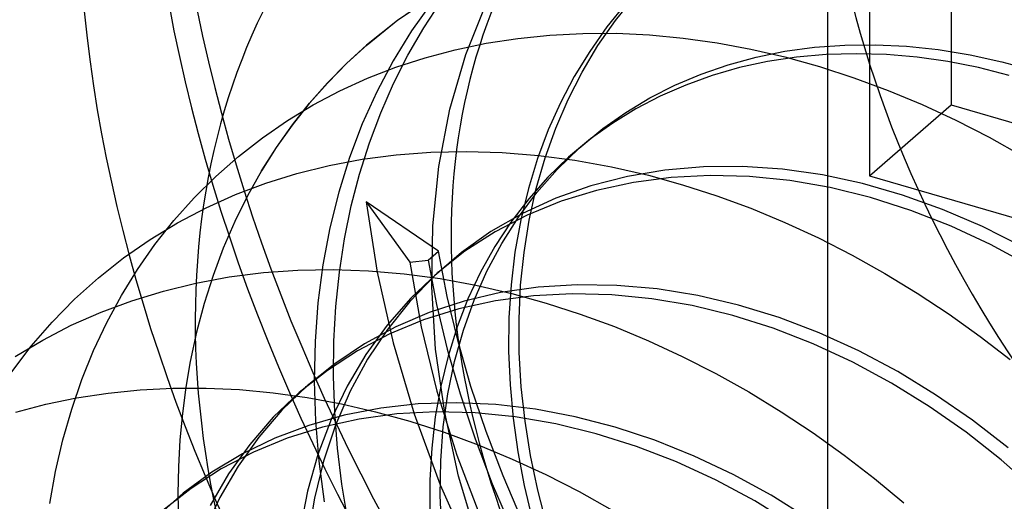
# Model space of a CAD drawing. Header units: millimetres. Extents: x -24 to 80, y -43 to 164.
# Tile 181 of 223: x 71.143 to 72.946, y 106.099 to 106.981. Entities that reach past the tile are written whole.
import ezdxf

# ---------------------------------------------------------------- set-up
doc = ezdxf.new("R2010")
doc.units = ezdxf.units.MM
doc.layers.add('MAIN-2', color=7, linetype='Continuous')

msp = doc.modelspace()

# ---------------------------------------------------------------- linework, layer by layer
at = {"layer": 'MAIN-2'}
for p, q in [((72.6227, 133.7078), (72.6227, -24.6017)), ((72.8492, 107.4307), (72.8492, 106.8245)), ((72.6992, 107.3008), (72.6992, 106.6945)), ((72.2339, 106.9793), (72.2686, 107.0228)), ((71.8941, 107.0199), (71.8344, 106.9793)), ((71.8355, 106.9802), (71.8953, 107.0209)), ((71.8975, 107.012), (71.8605, 106.96)), ((71.8827, 106.9657), (71.9142, 107.0135)), ((71.9599, 106.9169), (71.9979, 107.0118)), ((72.253, 107.0102), (72.2183, 106.9674)), ((71.8344, 106.9793), (71.7781, 106.9342)), ((71.779, 106.9349), (71.8355, 106.9802)), ((72.2019, 106.9332), (72.2339, 106.9793)), ((71.8605, 106.96), (71.8269, 106.9055)), ((71.8539, 106.9158), (71.8827, 106.9657)), ((72.0549, 106.9465), (72.114, 106.9526)), ((72.114, 106.9526), (72.1741, 106.9557)), ((72.1741, 106.9557), (72.235, 106.9558)), ((72.2183, 106.9674), (72.1868, 106.9227)), ((72.235, 106.9558), (72.2964, 106.9529)), ((72.2964, 106.9529), (72.3582, 106.9471)), ((71.7781, 106.9342), (71.7413, 106.9005)), ((71.742, 106.9011), (71.779, 106.9349)), ((71.7783, 106.9344), (71.7789, 106.9349)), ((71.9402, 106.9257), (71.9969, 106.9376)), ((71.9969, 106.9376), (72.0549, 106.9465)), ((72.173, 106.8848), (72.2019, 106.9332)), ((72.3582, 106.9471), (72.4202, 106.9384)), ((72.4202, 106.9384), (72.4823, 106.9268)), ((72.5987, 106.9302), (72.654, 106.9342)), ((72.654, 106.9342), (72.7103, 106.9348)), ((72.7103, 106.9348), (72.7674, 106.9321)), ((72.7674, 106.9321), (72.8253, 106.926)), ((71.8276, 106.864), (71.8539, 106.9158)), ((71.8851, 106.9111), (71.9402, 106.9257)), ((71.9307, 106.8168), (71.9599, 106.9169)), ((72.1868, 106.9227), (72.1584, 106.8765)), ((72.4823, 106.9268), (72.5443, 106.9124)), ((72.4918, 106.9122), (72.5446, 106.9229)), ((72.5446, 106.9229), (72.5987, 106.9302)), ((72.6198, 106.9169), (72.5656, 106.9122)), ((72.6749, 106.9184), (72.6198, 106.9169)), ((72.7307, 106.9167), (72.6749, 106.9184)), ((72.7867, 106.9119), (72.7307, 106.9167)), ((72.8253, 106.926), (72.8836, 106.9165)), ((72.8836, 106.9165), (72.9421, 106.9038)), ((71.7413, 106.9005), (71.7062, 106.8648)), ((71.7068, 106.8653), (71.742, 106.9011)), ((71.8269, 106.9055), (71.7967, 106.8487)), ((71.8316, 106.8938), (71.8851, 106.9111)), ((72.3909, 106.8812), (72.4405, 106.8983)), ((72.4405, 106.8983), (72.4918, 106.9122)), ((72.5127, 106.9041), (72.4611, 106.8929)), ((72.5656, 106.9122), (72.5127, 106.9041)), ((72.5443, 106.9124), (72.6076, 106.8948)), ((72.8428, 106.904), (72.7867, 106.9119)), ((72.8989, 106.8929), (72.8428, 106.904)), ((72.9421, 106.9038), (73.0007, 106.8877)), ((71.7796, 106.8736), (71.8316, 106.8938)), ((72.1472, 106.8343), (72.173, 106.8848)), ((72.3429, 106.8609), (72.3909, 106.8812)), ((72.4111, 106.8785), (72.3627, 106.8611)), ((72.4611, 106.8929), (72.4111, 106.8785)), ((72.6076, 106.8948), (72.6706, 106.8744)), ((72.9552, 106.8788), (72.8989, 106.8929)), ((71.7062, 106.8648), (71.6731, 106.8272)), ((71.6735, 106.8276), (71.7068, 106.8653)), ((71.7292, 106.8506), (71.7796, 106.8736)), ((71.8041, 106.8104), (71.8276, 106.864)), ((72.1584, 106.8765), (72.1332, 106.8286)), ((72.2968, 106.8374), (72.3429, 106.8609)), ((72.3627, 106.8611), (72.3161, 106.8406)), ((72.6706, 106.8744), (72.7334, 106.8512)), ((71.6803, 106.8247), (71.7292, 106.8506)), ((71.7967, 106.8487), (71.77, 106.7897)), ((72.7334, 106.8512), (72.7958, 106.8252)), ((71.6329, 106.7961), (71.6803, 106.8247)), ((71.6731, 106.8272), (71.6419, 106.7878)), ((71.6421, 106.7881), (71.6735, 106.8276)), ((72.1332, 106.8286), (72.1109, 106.7788)), ((72.1246, 106.7818), (72.1472, 106.8343)), ((72.2527, 106.8108), (72.2968, 106.8374)), ((72.3161, 106.8406), (72.2714, 106.8173)), ((72.6992, 106.6945), (72.8492, 106.8245)), ((72.7958, 106.8252), (72.8576, 106.7966)), ((72.8492, 106.8245), (73.4555, 106.6495)), ((71.7833, 106.755), (71.8041, 106.8104)), ((71.9104, 106.7121), (71.9307, 106.8168)), ((72.2107, 106.7812), (72.2527, 106.8108)), ((72.2714, 106.8173), (72.2289, 106.7912)), ((71.5873, 106.7646), (71.6329, 106.7961)), ((71.6419, 106.7878), (71.6127, 106.7467)), ((71.6128, 106.7468), (71.6421, 106.7881)), ((71.77, 106.7897), (71.7467, 106.7285)), ((72.2289, 106.7912), (72.1885, 106.7623)), ((72.8576, 106.7966), (72.9187, 106.7654)), ((72.1109, 106.7788), (72.0913, 106.7264)), ((72.1052, 106.7275), (72.1246, 106.7818)), ((72.1675, 106.7456), (72.2107, 106.7812)), ((71.5436, 106.7304), (71.5873, 106.7646)), ((71.7653, 106.6981), (71.7833, 106.755)), ((72.1885, 106.7623), (72.1481, 106.7288)), ((72.1574, 106.7369), (72.1765, 106.7535)), ((72.9187, 106.7654), (72.979, 106.7316)), ((71.5856, 106.7038), (71.6128, 106.7468)), ((71.6127, 106.7467), (71.5856, 106.7038)), ((71.832, 106.7333), (71.8956, 106.7381)), ((71.8956, 106.7381), (71.9604, 106.7396)), ((71.9604, 106.7396), (72.0262, 106.7376)), ((72.0262, 106.7376), (72.0927, 106.7322)), ((72.1273, 106.7065), (72.1675, 106.7456)), ((71.5018, 106.6936), (71.5436, 106.7304)), ((71.7093, 106.7137), (71.7699, 106.7252)), ((71.7467, 106.7285), (71.727, 106.665)), ((71.7699, 106.7252), (71.832, 106.7333)), ((72.0913, 106.7264), (72.0745, 106.6714)), ((72.089, 106.6714), (72.1052, 106.7275)), ((72.0927, 106.7322), (72.1596, 106.7234)), ((72.1481, 106.7288), (72.1103, 106.6921)), ((72.1596, 106.7234), (72.2269, 106.7112)), ((71.5856, 106.7038), (71.56, 106.6582)), ((71.5935, 106.6814), (71.6505, 106.6991)), ((71.6505, 106.6991), (71.7093, 106.7137)), ((71.7501, 106.6396), (71.7653, 106.6981)), ((71.8993, 106.6034), (71.9104, 106.7121)), ((72.0901, 106.6642), (72.1273, 106.7065)), ((72.2269, 106.7112), (72.2943, 106.6957)), ((72.3247, 106.7051), (72.2558, 106.6936)), ((72.3952, 106.7111), (72.3247, 106.7051)), ((72.467, 106.7117), (72.3952, 106.7111)), ((72.5398, 106.7068), (72.467, 106.7117)), ((72.6131, 106.6964), (72.5398, 106.7068)), ((71.4623, 106.6543), (71.5018, 106.6936)), ((71.5381, 106.6605), (71.5935, 106.6814)), ((72.1103, 106.6921), (72.075, 106.6525)), ((72.2558, 106.6936), (72.189, 106.6765)), ((72.2668, 106.6827), (72.1994, 106.6682)), ((72.3362, 106.6918), (72.2668, 106.6827)), ((72.2943, 106.6957), (72.357, 106.6784)), ((72.4074, 106.6955), (72.3362, 106.6918)), ((72.4798, 106.6936), (72.4074, 106.6955)), ((72.5533, 106.6863), (72.4798, 106.6936)), ((72.6273, 106.6734), (72.5533, 106.6863)), ((72.6867, 106.6806), (72.6131, 106.6964)), ((72.7601, 106.6595), (72.6867, 106.6806)), ((72.6992, 106.6945), (73.3055, 106.5195)), ((71.727, 106.665), (71.7107, 106.5994)), ((72.0561, 106.6189), (72.0901, 106.6642)), ((72.0745, 106.6714), (72.0606, 106.6141)), ((72.0762, 106.6137), (72.089, 106.6714)), ((72.189, 106.6765), (72.1248, 106.6539)), ((72.1994, 106.6682), (72.1345, 106.6483)), ((72.357, 106.6784), (72.4197, 106.6583)), ((72.7014, 106.655), (72.6273, 106.6734)), ((71.4251, 106.6127), (71.4623, 106.6543)), ((71.4842, 106.6363), (71.5381, 106.6605)), ((71.56, 106.6582), (71.5366, 106.6111)), ((71.9098, 106.5567), (71.7774, 106.647)), ((71.7774, 106.647), (71.7976, 106.5184)), ((71.7774, 106.647), (71.857, 106.5369)), ((72.075, 106.6525), (72.0425, 106.6102)), ((72.1248, 106.6539), (72.0636, 106.6259)), ((72.1345, 106.6483), (72.0725, 106.623)), ((72.4197, 106.6583), (72.4822, 106.6353)), ((72.7754, 106.6313), (72.7014, 106.655)), ((72.8333, 106.6333), (72.7601, 106.6595)), ((71.4319, 106.6089), (71.4842, 106.6363)), ((71.7378, 106.5797), (71.7501, 106.6396)), ((72.0636, 106.6259), (72.0059, 106.5926)), ((72.4822, 106.6353), (72.5445, 106.6095)), ((72.8488, 106.6025), (72.7754, 106.6313)), ((72.9062, 106.6019), (72.8333, 106.6333)), ((71.3813, 106.5784), (71.4319, 106.6089)), ((71.3904, 106.5689), (71.4251, 106.6127)), ((71.5366, 106.6111), (71.5155, 106.5625)), ((72.0425, 106.6102), (72.0131, 106.5655)), ((72.0725, 106.623), (72.0136, 106.5924)), ((72.0256, 106.5708), (72.0561, 106.6189)), ((72.0606, 106.6141), (72.0499, 106.5552)), ((72.0666, 106.5546), (72.0762, 106.6137)), ((72.5445, 106.6095), (72.6062, 106.581)), ((71.7107, 106.5994), (71.698, 106.5318)), ((71.8973, 106.4916), (71.8993, 106.6034)), ((72.0059, 106.5926), (71.9521, 106.5543)), ((72.0136, 106.5924), (71.9583, 106.5567)), ((72.9211, 106.5688), (72.8488, 106.6025)), ((72.9783, 106.5655), (72.9062, 106.6019)), ((71.3328, 106.5448), (71.3813, 106.5784)), ((71.7283, 106.5185), (71.7378, 106.5797)), ((72.6062, 106.581), (72.6674, 106.5497)), ((71.3583, 106.5231), (71.3904, 106.5689)), ((71.5155, 106.5625), (71.4968, 106.5125)), ((71.8907, 106.5402), (71.9098, 106.5567)), ((71.9521, 106.5543), (71.9024, 106.5114)), ((71.9583, 106.5567), (71.9067, 106.516)), ((71.9258, 106.4741), (71.9098, 106.5567)), ((72.0131, 106.5655), (71.9868, 106.5185)), ((71.9986, 106.5203), (72.0256, 106.5708)), ((72.0499, 106.5552), (72.0427, 106.4953)), ((72.0603, 106.4944), (72.0666, 106.5546)), ((72.9921, 106.5305), (72.9211, 106.5688)), ((71.2867, 106.5082), (71.3328, 106.5448)), ((71.857, 106.5369), (71.8907, 106.5402)), ((71.857, 106.5369), (71.8781, 106.4181)), ((71.8907, 106.5402), (71.9063, 106.4593)), ((72.6674, 106.5497), (72.7277, 106.5159)), ((71.3289, 106.4754), (71.3583, 106.5231)), ((71.5265, 106.5097), (71.5889, 106.5175)), ((71.5889, 106.5175), (71.6523, 106.5221)), ((71.6523, 106.5221), (71.7166, 106.5232)), ((71.698, 106.5318), (71.6889, 106.4623)), ((71.7166, 106.5232), (71.7815, 106.5209)), ((71.7217, 106.4558), (71.7283, 106.5185)), ((71.7815, 106.5209), (71.8469, 106.5154)), ((71.7976, 106.5184), (71.827, 106.3887)), ((71.9068, 106.5161), (71.9084, 106.5174)), ((71.9084, 106.5174), (71.9099, 106.5188)), ((71.9099, 106.5188), (71.9115, 106.5202)), ((71.9115, 106.5202), (71.9131, 106.5216)), ((71.9131, 106.5216), (71.9147, 106.5229)), ((71.9147, 106.5229), (71.9163, 106.5243)), ((71.9163, 106.5243), (71.9179, 106.5257)), ((71.9179, 106.5257), (71.9195, 106.5271)), ((71.9195, 106.5271), (71.9211, 106.5285)), ((71.9211, 106.5285), (71.9227, 106.5298)), ((71.9227, 106.5298), (71.9243, 106.5312)), ((71.9243, 106.5312), (71.9258, 106.5326)), ((71.9868, 106.5185), (71.9638, 106.4694)), ((71.9752, 106.4673), (71.9986, 106.5203)), ((71.243, 106.469), (71.2867, 106.5082)), ((71.4654, 106.4985), (71.5265, 106.5097)), ((71.4968, 106.5125), (71.4805, 106.4611)), ((71.8469, 106.5154), (71.9126, 106.5065)), ((71.9024, 106.5114), (71.8573, 106.4645)), ((71.9067, 106.516), (71.8591, 106.4708)), ((71.9126, 106.5065), (71.9784, 106.4944)), ((72.7277, 106.5159), (72.7869, 106.4798)), ((71.3478, 106.4662), (71.4058, 106.4839)), ((71.4058, 106.4839), (71.4654, 106.4985)), ((71.9046, 106.3774), (71.8973, 106.4916)), ((71.9784, 106.4944), (72.0442, 106.4792)), ((72.0925, 106.4909), (72.0234, 106.4809)), ((72.0427, 106.4953), (72.0388, 106.4347)), ((72.0574, 106.4332), (72.0603, 106.4944)), ((72.1637, 106.4953), (72.0925, 106.4909)), ((72.2365, 106.4942), (72.1637, 106.4953)), ((72.3104, 106.4876), (72.2365, 106.4942)), ((72.385, 106.4755), (72.3104, 106.4876)), ((71.202, 106.4271), (71.243, 106.469)), ((71.2915, 106.4453), (71.3478, 106.4662)), ((71.3021, 106.426), (71.3289, 106.4754)), ((71.8591, 106.4708), (71.8157, 106.4212)), ((71.8573, 106.4645), (71.8164, 106.4136)), ((71.9567, 106.4654), (71.8928, 106.4444)), ((71.9456, 106.3915), (71.9258, 106.4741)), ((71.9638, 106.4694), (71.9439, 106.4181)), ((72.0142, 106.4661), (71.947, 106.4514)), ((71.9554, 106.4122), (71.9752, 106.4673)), ((72.0234, 106.4809), (71.9567, 106.4654)), ((72.0836, 106.4753), (72.0142, 106.4661)), ((72.0442, 106.4792), (72.1069, 106.4618)), ((72.1548, 106.479), (72.0836, 106.4753)), ((72.2273, 106.4771), (72.1548, 106.479)), ((72.3008, 106.4698), (72.2273, 106.4771)), ((72.3748, 106.4571), (72.3008, 106.4698)), ((72.4596, 106.458), (72.385, 106.4755)), ((72.7869, 106.4798), (72.8451, 106.4413)), ((71.2371, 106.4213), (71.2915, 106.4453)), ((71.4805, 106.4611), (71.4666, 106.4086)), ((71.6889, 106.4623), (71.6836, 106.3912)), ((71.7181, 106.392), (71.7217, 106.4558)), ((71.947, 106.4514), (71.8823, 106.431)), ((71.9063, 106.4593), (71.9258, 106.3777)), ((72.1069, 106.4618), (72.1696, 106.4416)), ((72.4491, 106.4391), (72.3748, 106.4571)), ((72.5338, 106.4353), (72.4596, 106.458)), ((71.1638, 106.3828), (71.202, 106.4271)), ((71.8823, 106.431), (71.8205, 106.4053)), ((71.8928, 106.4444), (71.8318, 106.4182)), ((72.0388, 106.4347), (72.0382, 106.3736)), ((72.0577, 106.3713), (72.0574, 106.4332)), ((72.1696, 106.4416), (72.2321, 106.4186)), ((72.5231, 106.4158), (72.4491, 106.4391)), ((72.6074, 106.4073), (72.5338, 106.4353)), ((72.8451, 106.4413), (72.9019, 106.4007)), ((71.1847, 106.3941), (71.2371, 106.4213)), ((71.278, 106.3749), (71.3021, 106.426)), ((71.8318, 106.4182), (71.774, 106.3869)), ((71.8157, 106.4212), (71.7767, 106.3674)), ((71.8164, 106.4136), (71.7799, 106.3588)), ((71.8781, 106.4181), (71.907, 106.3002)), ((71.9439, 106.4181), (71.9273, 106.3648)), ((71.9394, 106.3549), (71.9554, 106.4122)), ((72.2321, 106.4186), (72.2945, 106.3927)), ((72.5964, 106.3873), (72.5231, 106.4158)), ((71.1343, 106.364), (71.1847, 106.3941)), ((71.4666, 106.4086), (71.4551, 106.355)), ((71.6836, 106.3912), (71.6821, 106.3189)), ((71.7174, 106.3274), (71.7181, 106.392)), ((71.8205, 106.4053), (71.7617, 106.3744)), ((71.9693, 106.3091), (71.9456, 106.3915)), ((72.2945, 106.3927), (72.3565, 106.3642)), ((72.6799, 106.3742), (72.6074, 106.4073)), ((72.9019, 106.4007), (72.9572, 106.3582)), ((71.1283, 106.336), (71.1638, 106.3828)), ((71.2566, 106.3221), (71.278, 106.3749)), ((71.7617, 106.3744), (71.7064, 106.3385)), ((71.774, 106.3869), (71.7196, 106.3508)), ((71.827, 106.3887), (71.8655, 106.259)), ((71.9211, 106.2615), (71.9046, 106.3774)), ((71.9258, 106.3777), (71.9493, 106.2957)), ((72.0382, 106.3736), (72.0408, 106.3123)), ((72.6688, 106.3537), (72.5964, 106.3873)), ((72.7511, 106.3364), (72.6799, 106.3742)), ((71.4551, 106.355), (71.447, 106.3077)), ((71.7767, 106.3674), (71.7424, 106.3099)), ((71.7799, 106.3588), (71.7481, 106.3002)), ((71.9273, 106.3648), (71.9139, 106.3099)), ((71.9271, 106.2958), (71.9394, 106.3549)), ((72.0614, 106.3087), (72.0577, 106.3713)), ((72.3565, 106.3642), (72.4178, 106.3329)), ((71.7064, 106.3385), (71.6548, 106.2979)), ((71.7196, 106.3508), (71.6694, 106.3104)), ((72.7398, 106.3154), (72.6688, 106.3537)), ((71.2379, 106.2676), (71.2566, 106.3221)), ((71.6821, 106.3189), (71.6844, 106.2458)), ((71.7196, 106.262), (71.7174, 106.3274)), ((72.4178, 106.3329), (72.4784, 106.2991)), ((72.8206, 106.294), (72.7511, 106.3364)), ((71.3046, 106.2971), (71.3634, 106.303)), ((71.3634, 106.303), (71.4233, 106.3061)), ((71.4233, 106.3061), (71.484, 106.3062)), ((71.447, 106.3077), (71.4407, 106.2598)), ((71.484, 106.3062), (71.5454, 106.3034)), ((71.5454, 106.3034), (71.6072, 106.2976)), ((71.6694, 106.3104), (71.6229, 106.2655)), ((71.6581, 106.3006), (71.6596, 106.302)), ((71.6596, 106.302), (71.6612, 106.3034)), ((71.6612, 106.3034), (71.6628, 106.3048)), ((71.6628, 106.3048), (71.6644, 106.3061)), ((71.6644, 106.3061), (71.666, 106.3075)), ((71.666, 106.3075), (71.6676, 106.3089)), ((71.6676, 106.3089), (71.6692, 106.3103)), ((71.6692, 106.3103), (71.6708, 106.3116)), ((71.6708, 106.3116), (71.6723, 106.313)), ((71.6723, 106.313), (71.6739, 106.3144)), ((71.7424, 106.3099), (71.713, 106.2488)), ((71.9139, 106.3099), (71.9039, 106.2537)), ((71.9969, 106.2269), (71.9693, 106.3091)), ((72.0408, 106.3123), (72.0465, 106.2509)), ((72.0683, 106.2457), (72.0614, 106.3087)), ((72.809, 106.2726), (72.7398, 106.3154)), ((71.1905, 106.2764), (71.2469, 106.2882)), ((71.2469, 106.2882), (71.3046, 106.2971)), ((71.6548, 106.2979), (71.6072, 106.2526)), ((71.6072, 106.2976), (71.6694, 106.2889)), ((71.6549, 106.2979), (71.6565, 106.2993)), ((71.6565, 106.2993), (71.6581, 106.3006)), ((71.6694, 106.2889), (71.7318, 106.2773)), ((71.7481, 106.3002), (71.721, 106.238)), ((71.907, 106.3002), (71.9433, 106.1836)), ((71.9185, 106.235), (71.9271, 106.2958)), ((71.9493, 106.2957), (71.9768, 106.2133)), ((72.4784, 106.2991), (72.5378, 106.2628)), ((72.888, 106.2474), (72.8206, 106.294)), ((71.1355, 106.2618), (71.1905, 106.2764)), ((71.2218, 106.2115), (71.2379, 106.2676)), ((71.6229, 106.2655), (71.5805, 106.2163)), ((71.7318, 106.2773), (71.7943, 106.2628)), ((71.8039, 106.2695), (71.7369, 106.2564)), ((71.8728, 106.2772), (71.8039, 106.2695)), ((71.9432, 106.2793), (71.8728, 106.2772)), ((72.0149, 106.276), (71.9432, 106.2793)), ((72.0874, 106.2674), (72.0149, 106.276)), ((72.1603, 106.2535), (72.0874, 106.2674)), ((72.8762, 106.2255), (72.809, 106.2726)), ((71.4407, 106.2598), (71.4362, 106.2112)), ((71.6072, 106.2526), (71.5639, 106.203)), ((71.7369, 106.2564), (71.6722, 106.2379)), ((71.713, 106.2488), (71.6888, 106.1844)), ((71.7644, 106.2495), (71.6973, 106.2346)), ((71.7249, 106.1962), (71.7196, 106.262)), ((71.8337, 106.259), (71.7644, 106.2495)), ((71.7943, 106.2628), (71.8573, 106.2454)), ((71.9047, 106.2627), (71.8337, 106.259)), ((71.8655, 106.259), (71.9131, 106.1292)), ((71.9039, 106.2537), (71.8973, 106.1964)), ((71.9771, 106.2609), (71.9047, 106.2627)), ((71.9467, 106.1448), (71.9211, 106.2615)), ((72.0505, 106.2535), (71.9771, 106.2609)), ((72.0465, 106.2509), (72.0552, 106.1894)), ((72.1245, 106.2406), (72.0505, 106.2535)), ((72.2333, 106.2346), (72.1603, 106.2535)), ((72.5378, 106.2628), (72.5961, 106.2242)), ((72.9532, 106.1967), (72.888, 106.2474)), ((71.6722, 106.2379), (71.61, 106.2144)), ((71.6973, 106.2346), (71.6326, 106.2143)), ((71.6844, 106.2458), (71.6905, 106.1721)), ((71.721, 106.238), (71.6991, 106.1726)), ((71.8573, 106.2454), (71.9201, 106.2252)), ((71.9138, 106.1727), (71.9185, 106.235)), ((72.0784, 106.1824), (72.0683, 106.2457)), ((72.1987, 106.2225), (72.1245, 106.2406)), ((72.3061, 106.2106), (72.2333, 106.2346)), ((71.2084, 106.1537), (71.2218, 106.2115)), ((71.4362, 106.2112), (71.4334, 106.1621)), ((71.5805, 106.2163), (71.5425, 106.163)), ((71.61, 106.2144), (71.5507, 106.1857)), ((71.6326, 106.2143), (71.5707, 106.1887)), ((71.9201, 106.2252), (71.9826, 106.2021)), ((71.9768, 106.2133), (72.0082, 106.131)), ((72.0281, 106.1454), (71.9969, 106.2269)), ((72.2727, 106.1991), (72.1987, 106.2225)), ((72.3783, 106.1817), (72.3061, 106.2106)), ((72.5961, 106.2242), (72.653, 106.1834)), ((72.9408, 106.1746), (72.8762, 106.2255)), ((71.5639, 106.203), (71.5252, 106.1492)), ((71.733, 106.1302), (71.7249, 106.1962)), ((71.8973, 106.1964), (71.894, 106.138)), ((71.9826, 106.2021), (72.0448, 106.1762)), ((72.3461, 106.1708), (72.2727, 106.1991)), ((71.5507, 106.1857), (71.4946, 106.152)), ((71.5707, 106.1887), (71.5118, 106.1581)), ((71.6888, 106.1844), (71.6697, 106.1171)), ((71.9433, 106.1836), (71.9865, 106.0695)), ((72.0448, 106.1762), (72.1064, 106.1477)), ((72.0552, 106.1894), (72.067, 106.1278)), ((72.0917, 106.1191), (72.0784, 106.1824)), ((72.4494, 106.1481), (72.3783, 106.1817)), ((72.653, 106.1834), (72.7084, 106.1407)), ((73.0027, 106.12), (72.9408, 106.1746)), ((71.4334, 106.1621), (71.4324, 106.1124)), ((71.5118, 106.1581), (71.4565, 106.1224)), ((71.5425, 106.163), (71.5091, 106.1056)), ((71.6991, 106.1726), (71.6824, 106.1044)), ((71.6905, 106.1721), (71.7002, 106.0981)), ((71.9129, 106.1092), (71.9138, 106.1727)), ((72.4185, 106.1375), (72.3461, 106.1708)), ((71.1977, 106.0946), (71.2084, 106.1537)), ((71.4946, 106.152), (71.442, 106.1135)), ((71.5252, 106.1492), (71.4913, 106.0914)), ((71.9812, 106.0285), (71.9467, 106.1448)), ((72.0627, 106.0652), (72.0281, 106.1454)), ((72.1064, 106.1477), (72.1674, 106.1166)), ((72.519, 106.1098), (72.4494, 106.1481)), ((72.7084, 106.1407), (72.7622, 106.096)), ((71.4565, 106.1224), (71.4049, 106.0819)), ((71.744, 106.0642), (71.733, 106.1302)), ((71.894, 106.138), (71.8942, 106.0787)), ((71.9131, 106.1292), (71.9699, 105.9999)), ((72.0082, 106.131), (72.0433, 106.0494)), ((72.067, 106.1278), (72.0817, 106.0662)), ((72.4895, 106.0994), (72.4185, 106.1375)), ((71.442, 106.1135), (71.3885, 106.0654)), ((71.4324, 106.1124), (71.4332, 106.0623)), ((71.5091, 106.1056), (71.4805, 106.0443)), ((71.6697, 106.1171), (71.656, 106.0472)), ((71.6824, 106.1044), (71.6708, 106.0338)), ((71.916, 106.0446), (71.9129, 106.1092)), ((72.1082, 106.0558), (72.0917, 106.1191)), ((72.1674, 106.1166), (72.2277, 106.0828)), ((72.5868, 106.0671), (72.519, 106.1098)), ((72.5586, 106.0566), (72.4895, 106.0994))]:
    msp.add_line(p, q, dxfattribs=at)
for centre, major_axis, start_param, end_param in [((73.9318, 106.8151), (-1.905, 2.1998), 0.000079, 2.284521), ((73.8892, 106.7782), (1.905, -2.1998), -3.141514, -0.857072), ((73.6318, 106.5553), (-1.8019, 2.0807), 0.000079, 2.284521), ((74.1318, 106.9883), (1.1473, -1.3248), -3.141514, -0.857072), ((72.9818, 105.9923), (1.8019, -2.0807), -3.141514, -0.857072), ((73.2318, 106.2088), (-0.982, 1.1339), 0.000001, 2.284521), ((72.9818, 105.9923), (-1.1473, 1.3248), 0.000079, 2.284521)]:
    msp.add_ellipse(centre, major_axis=major_axis, ratio=0.75, start_param=start_param, end_param=end_param, dxfattribs=at)

doc.saveas('drawing.dxf')
